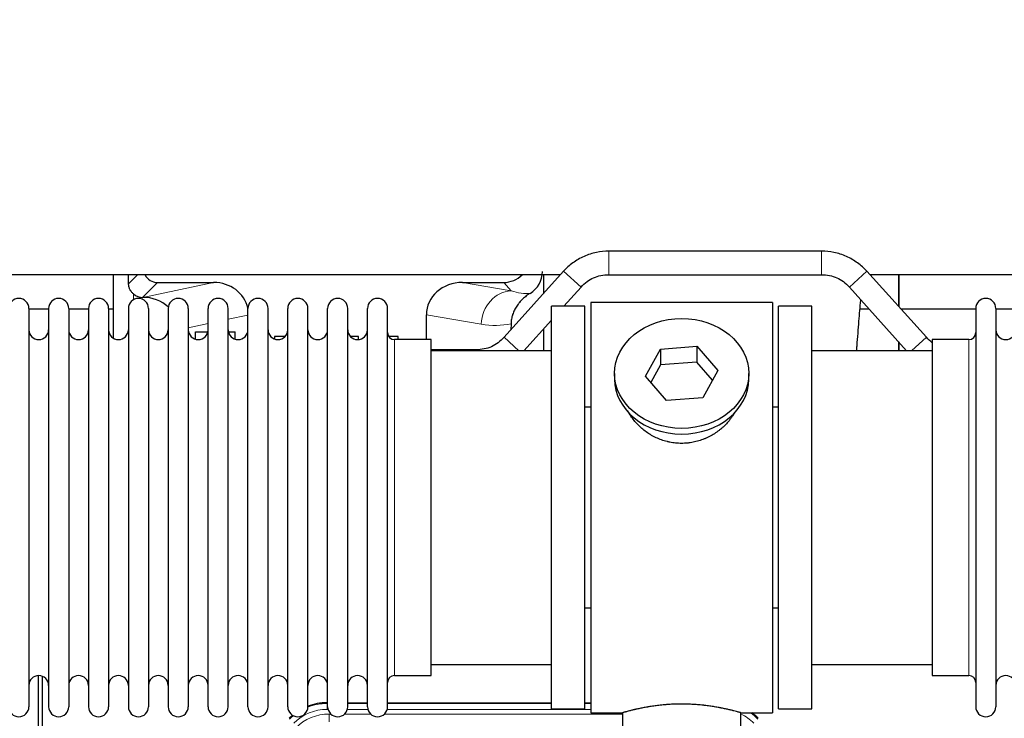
# Model space of a CAD drawing. Header units: inches. Extents: x 0 to 29700, y -16 to 21000.
# Tile 23 of 213: x 5508 to 6007, y 9543 to 9897. Entities that reach past the tile are written whole.
import ezdxf

# ---------------------------------------------------------------- set-up
doc = ezdxf.new("R2010")
doc.units = ezdxf.units.IN
doc.layers.add('1', color=7, linetype='Continuous', true_color=0xffffff)
doc.layers.add('254', color=7, linetype='Continuous', true_color=0xffffff)
doc.styles.add('latin_extended', font='simplex.shx')
doc.dimstyles.get("Standard").update_dxf_attribs({"dimtxt": 0.18, "dimasz": 0.18, "dimexe": 0.18, "dimexo": 0.0625, "dimgap": 0.09, "dimtad": 0, "dimtih": 1, "dimtoh": 1, "dimdec": 4, "dimzin": 0, "dimdsep": 46, "dimtxsty": 'Standard', "dimcen": 0.09, "dimadec": 0, "dimazin": 0, "dimtfac": 1, "dimtdec": 4, "dimtofl": 0, "dimtmove": 0, "dimatfit": 3, "dimfxl": 1, "dimtolj": 1, "dimtzin": 0, "dimarcsym": 0})

# ---------------------------------------------------------------- blocks, each defined once
blk = doc.blocks.new('_U10')
at = {"layer": '254', "color": 3, "linetype": 'Continuous', "lineweight": 13, "transparency": 16777216}
for p, q in [((2991.06, 10395.88), (2016.56, 10395.88)), ((2066.56, 9565.18), (2066.56, 10220.88)), ((7910.13, 9390.18), (2016.56, 9390.18))]:
    blk.add_line(p, q, dxfattribs=at)
at = {"layer": '254', "color": 3, "transparency": 16777216}
for points in [[(2095.73, 10220.88), (2037.39, 10220.88), (2066.56, 10395.88)], [(2037.39, 9565.18), (2095.73, 9565.18), (2066.56, 9390.18)]]:
    blk.add_solid(points, dxfattribs=at)
at = {"layer": 'Defpoints', "color": 0, "transparency": 16777216}
for p in [(2066.56, 10395.88), (3041.06, 10395.88), (7960.13, 9390.18)]:
    blk.add_point(p, dxfattribs=at)
at = {"layer": '254', "color": 2, "lineweight": 13, "transparency": 16777216, "insert": (1804.06, 9605.53), "char_height": 175, "attachment_point": 1, "rotation": 90, "style": 'latin_extended'}
blk.add_mtext('\\A1;\\C2;1006', dxfattribs=at)

msp = doc.modelspace()

# ---------------------------------------------------------------- linework, layer by layer
at = {"layer": '1', "color": 2, "linetype": 'Continuous', "lineweight": 25}
for p, q in [((5913.993, 9780.182), (5806.261, 9780.182)), ((5783.219, 9769.92), (5753.115, 9736.472)), ((5967.138, 9736.472), (5937.035, 9769.92)), ((5781.64, 9768.201), (5448.625, 9768.201)), ((5555.109, 9768.201), (5555.109, 9736.073)), ((5773.177, 9768.201), (5773.177, 9758.76)), ((5806.261, 9768.182), (5913.993, 9768.182)), ((6271.656, 9768.201), (5938.548, 9768.201)), ((5953.127, 9752.04), (5953.127, 9768.201)), ((5953.127, 9768.201), (5953.127, 9752.04)), ((5577.461, 9764.269), (5605.921, 9764.269)), ((5732.089, 9764.269), (5752.941, 9764.269)), ((5783.399, 9752.182), (5792.138, 9761.892)), ((5928.115, 9761.892), (5957.104, 9729.682)), ((5569.921, 9756.73), (5570.08, 9756.73)), ((5512.327, 9751.082), (5512.327, 9549.282)), ((5522.327, 9750.682), (5512.327, 9750.682)), ((5522.327, 9751.082), (5522.327, 9549.282)), ((5532.527, 9751.082), (5532.527, 9549.282)), ((5542.525, 9750.682), (5532.527, 9750.682)), ((5542.527, 9751.082), (5542.527, 9549.282)), ((5555.107, 9750.682), (5552.726, 9750.682)), ((5552.727, 9751.082), (5552.727, 9549.282)), ((5562.727, 9751.082), (5562.727, 9549.282)), ((5572.927, 9751.082), (5572.927, 9549.282)), ((5582.927, 9751.082), (5582.927, 9549.282)), ((5593.127, 9751.082), (5593.127, 9549.282)), ((5603.127, 9549.282), (5603.127, 9751.082)), ((5613.327, 9549.282), (5613.327, 9751.082)), ((5623.327, 9549.282), (5623.327, 9751.082)), ((5633.527, 9549.282), (5633.527, 9751.082)), ((5643.527, 9549.282), (5643.527, 9751.082)), ((5653.727, 9549.282), (5653.727, 9751.082)), ((5663.727, 9549.282), (5663.727, 9751.082)), ((5673.927, 9549.282), (5673.927, 9751.082)), ((5683.927, 9549.282), (5683.927, 9751.082)), ((5694.127, 9549.282), (5694.127, 9751.082)), ((5794.127, 9752.182), (5777.127, 9752.182)), ((5777.127, 9548.182), (5777.127, 9752.182)), ((5794.127, 9548.182), (5794.127, 9752.182)), ((5889.127, 9754.182), (5797.127, 9754.182)), ((5797.127, 9754.182), (5797.127, 9546.182)), ((5889.127, 9754.182), (5889.127, 9546.182)), ((5909.127, 9752.182), (5892.127, 9752.182)), ((5892.127, 9548.182), (5892.127, 9752.182)), ((5909.127, 9548.182), (5909.127, 9752.182)), ((5938.204, 9750.682), (5933.498, 9750.682)), ((5992.129, 9750.682), (5954.35, 9750.682)), ((5992.127, 9751.082), (5992.127, 9549.282)), ((6002.327, 9751.082), (6002.327, 9549.282)), ((6012.327, 9750.682), (6002.327, 9750.682)), ((5713.752, 9735.332), (5713.752, 9747.881)), ((5763.149, 9729.682), (5777.127, 9745.212)), ((5756.641, 9743.382), (5756.559, 9740.297)), ((5773.177, 9740.826), (5773.177, 9729.683)), ((5596.827, 9739.182), (5602.993, 9739.182)), ((5596.827, 9735.504), (5596.827, 9739.182)), ((5613.461, 9739.182), (5616.827, 9739.182)), ((5616.827, 9735.562), (5616.827, 9739.182)), ((5636.827, 9736.884), (5636.827, 9735.63)), ((5642.148, 9736.884), (5636.827, 9736.884)), ((5679.427, 9736.884), (5675.306, 9736.884)), ((5679.427, 9735.357), (5679.427, 9736.884)), ((5699.427, 9736.884), (5694.719, 9736.884)), ((5716.127, 9735.332), (5697.627, 9735.332)), ((5699.427, 9735.332), (5699.427, 9736.884)), ((5716.127, 9565.032), (5716.127, 9735.332)), ((5988.627, 9735.332), (5970.127, 9735.332)), ((5970.127, 9735.332), (5970.127, 9565.032)), ((5777.127, 9729.682), (5716.121, 9729.682)), ((5738.993, 9730.182), (5716.126, 9730.182)), ((5824.736, 9716.709), (5832.407, 9730.477)), ((5832.407, 9730.477), (5850.798, 9731.918)), ((5832.407, 9730.477), (5832.407, 9722.447)), ((5850.798, 9731.918), (5850.798, 9723.888)), ((5850.798, 9731.918), (5861.518, 9719.592)), ((5970.132, 9729.682), (5909.127, 9729.682)), ((5953.127, 9729.682), (5953.127, 9734.102)), ((5953.127, 9734.101), (5953.127, 9729.68)), ((5832.407, 9722.447), (5827.463, 9713.573)), ((5850.798, 9723.888), (5832.407, 9722.447)), ((5858.791, 9714.698), (5850.798, 9723.888)), ((5809.127, 9718.151), (5809.127, 9715.283)), ((5835.455, 9704.383), (5824.736, 9716.709)), ((5861.518, 9719.592), (5853.847, 9705.825)), ((5877.127, 9715.283), (5877.127, 9718.151)), ((5853.847, 9705.825), (5835.455, 9704.383)), ((5794.126, 9701.182), (5797.127, 9701.182)), ((5889.127, 9701.182), (5892.127, 9701.182)), ((5797.127, 9599.182), (5794.126, 9599.182)), ((5892.127, 9599.182), (5889.127, 9599.182)), ((5716.121, 9570.682), (5777.127, 9570.682)), ((5909.127, 9570.682), (5970.132, 9570.682)), ((5517.126, 9164.44), (5517.126, 9565.02)), ((5697.627, 9565.032), (5716.127, 9565.032)), ((5970.127, 9565.032), (5988.627, 9565.032)), ((5519.126, 9564.693), (5519.126, 9141.182)), ((5663.367, 9551.282), (5663.729, 9551.282)), ((5673.929, 9551.282), (5683.927, 9551.282)), ((5694.127, 9551.282), (5777.124, 9551.282)), ((5794.124, 9551.282), (5797.126, 9551.282)), ((5777.127, 9548.182), (5794.127, 9548.182)), ((5797.127, 9546.182), (5813.127, 9546.182)), ((5813.127, 9546.182), (5813.127, 9536.682)), ((5872.722, 9546.182), (5889.127, 9546.182)), ((5873.127, 9536.682), (5873.127, 9546.298)), ((5892.127, 9548.182), (5909.127, 9548.182))]:
    msp.add_line(p, q, dxfattribs=at)
at = {"layer": '1', "color": 110, "linetype": 'Continuous', "lineweight": 13}
for p, q in [((5806.261, 9768.182), (5806.261, 9780.182)), ((5913.993, 9768.182), (5913.993, 9780.182)), ((5792.138, 9761.892), (5783.219, 9769.92)), ((5928.115, 9761.892), (5937.035, 9769.92)), ((5562.869, 9763.624), (5567.446, 9768.201)), ((5577.461, 9764.269), (5569.921, 9756.73)), ((5570.08, 9756.73), (5605.921, 9764.269)), ((5732.089, 9764.269), (5756.732, 9760.054)), ((5756.732, 9760.054), (5752.941, 9764.269)), ((5565.318, 9755.521), (5565.318, 9758.435)), ((5623.327, 9747.693), (5613.327, 9745.589)), ((5741.597, 9743.119), (5713.752, 9747.881)), ((5603.127, 9743.444), (5593.127, 9741.341)), ((5697.627, 9565.032), (5697.627, 9735.332)), ((5760.659, 9729.682), (5753.115, 9736.472)), ((5959.594, 9729.682), (5967.138, 9736.472)), ((5988.627, 9735.332), (5988.627, 9565.032)), ((5738.993, 9729.682), (5738.993, 9730.182)), ((5663.367, 9551.282), (5663.522, 9550.907)), ((5663.522, 9550.907), (5663.728, 9550.907)), ((5663.522, 9547.911), (5663.522, 9550.907)), ((5673.928, 9550.907), (5683.929, 9550.907)), ((5694.129, 9550.907), (5777.124, 9550.907)), ((5794.125, 9550.907), (5797.126, 9550.907)), ((5663.915, 9547.911), (5663.522, 9547.911)), ((5664.499, 9545.554), (5665.346, 9545.554)), ((5664.499, 9541.56), (5664.499, 9545.554)), ((5672.309, 9545.554), (5685.547, 9545.554)), ((5684.116, 9547.911), (5673.741, 9547.911)), ((5692.509, 9545.554), (5813.125, 9545.554)), ((5797.126, 9547.911), (5693.942, 9547.911))]:
    msp.add_line(p, q, dxfattribs=at)
at = {"layer": '1', "color": 2, "linetype": 'Continuous', "lineweight": 25}
for centre, radius, start, end in [((5507.227, 9751.082), 5.1, 0, 180), ((5527.427, 9751.082), 5.1, 0, 180), ((5547.627, 9751.082), 5.1, 0, 180), ((5567.827, 9751.082), 5.1, 0, 180), ((5588.027, 9751.082), 5.1, 0, 180), ((5608.227, 9751.082), 5.1, 0, 180), ((5628.427, 9751.082), 5.1, 0, 180), ((5648.627, 9751.082), 5.1, 0, 180), ((5668.827, 9751.082), 5.1, 0, 180), ((5689.027, 9751.082), 5.1, 0, 180), ((5997.227, 9751.082), 5.1, 0, 180), ((5517.327, 9740.332), 5, 180, 0), ((5537.527, 9740.332), 5, 180, 0), ((5557.727, 9740.332), 5, 180, 0), ((5577.927, 9740.332), 5, 180, 0), ((5598.127, 9740.332), 5, 180, 0), ((5618.327, 9740.332), 5, 180, 0), ((5638.527, 9740.332), 5, 180, 0), ((5658.727, 9740.332), 5, 180, 0), ((5678.927, 9740.332), 5, 180, 0), ((6007.327, 9740.332), 5, 180, 0), ((5697.627, 9738.832), 3.5, 180, 270), ((5988.627, 9738.832), 3.5, 270, 0), ((5517.327, 9560.032), 5, 0, 180), ((5537.527, 9560.032), 5, 0, 180), ((5557.727, 9560.032), 5, 0, 180), ((5577.927, 9560.032), 5, 0, 180), ((5598.127, 9560.032), 5, 0, 180), ((5618.327, 9560.032), 5, 0, 180), ((5638.527, 9560.032), 5, 0, 180), ((5658.727, 9560.032), 5, 0, 180), ((5678.927, 9560.032), 5, 0, 180), ((5697.627, 9561.532), 3.5, 90, 180), ((5988.627, 9561.532), 3.5, 0, 90), ((6007.327, 9560.032), 5, 0, 180), ((5507.227, 9549.282), 5.1, 180, 0), ((5527.427, 9549.282), 5.1, 180, 0), ((5547.627, 9549.282), 5.1, 180, 0), ((5567.827, 9549.282), 5.1, 180, 0), ((5588.027, 9549.282), 5.1, 180, 0), ((5608.227, 9549.282), 5.1, 180, 0), ((5628.427, 9549.282), 5.1, 180, 0), ((5648.627, 9549.282), 5.1, 180, 0), ((5668.827, 9549.282), 5.1, 180, 0), ((5689.027, 9549.282), 5.1, 180, 0), ((5997.227, 9549.282), 5.1, 180, 0)]:
    msp.add_arc(centre, radius, start, end, dxfattribs=at)
for centre, major_axis, ratio, start_param, end_param in [((5759.559, 9769.862), (12.412, -4.015), 0.9953148, 5.572067, 6.5905896), ((5565.318, 9330.059), (10.169, -1338.72), 0.0006671, 1.9006036, 1.9042203), ((5577.514, 9771.295), (4.987, 4.987), 0.9924325, 2.8083869, 3.9231925), ((5752.852, 9777.318), (-8.754, 9.732), 0.993147, 2.4124357, 3.2097125), ((5605.305, 9747.204), (-18.076, -3.802), 0.9203203, 3.1559659, 4.4876926), ((5732.847, 9747.204), (18.879, -3.229), 0.8876007, 1.7611606, 3.2922561), ((5569.921, 9763.703), (-7.027, 0), 0.9924325, 0.8563441, 1.5707963), ((5570.08, 9739.794), (-18.402, 0), 0.9203203, 3.9349859, 4.712389), ((5843.127, 9715.283), (34, 0), 0.819152, 3.1416663, 6.2831608), ((5663.398, 9524.245, 0), (10.349, -24.985), 0.998395, 2.7494612, 3.1145601), ((5862.855, 9524.245, 0), (-10.349, -24.985), 0.998395, 2.7494612, 2.9094018), ((5663.398, 9524.245, 0), (10.349, -24.985), 0.998395, 3.4494404, 3.5337241)]:
    msp.add_ellipse(centre, major_axis=major_axis, ratio=ratio, start_param=start_param, end_param=end_param, dxfattribs=at)
at = {"layer": '1', "color": 110, "linetype": 'Continuous', "lineweight": 13}
for centre, major_axis, ratio, start_param, end_param in [((5756.732, 9743.119), (-2.866, -16.757), 0.8876007, 3.3319569, 4.8630524), ((5756.489, 9773.275), (17.605, -10.298), 0.5880236, 5.056727, 5.602163), ((5741.354, 9773.275), (33.02, -17.025), 0.7759833, 5.0998257, 5.5373073), ((5663.55, 9523.878), (10.345, -24.976), 0.9987509, 2.7494612, 3.1209322), ((5663.55, 9523.878, 0), (9.199, -22.209), 0.998395, 2.7494612, 3.5337241), ((5664.526, 9521.521, 0), (-9.199, 22.209), 0.998395, 5.8910538, 6.6753168), ((5862.703, 9523.878, 0), (-9.199, -22.209), 0.998395, 2.7494612, 3.0857139), ((5862.703, 9523.878, 0), (-10.345, -24.976), 0.9987509, 2.7494612, 2.9335669), ((5663.55, 9523.878), (10.345, -24.976), 0.9987509, 3.439392, 3.5337241)]:
    msp.add_ellipse(centre, major_axis=major_axis, ratio=ratio, start_param=start_param, end_param=end_param, dxfattribs=at)
at = {"layer": '1', "color": 2, "linetype": 'Continuous', "lineweight": 25}
msp.add_ellipse((5843.127, 9718.151), major_axis=(34, 0), ratio=0.819152, dxfattribs=at)
for points, knots in [([(5806.261, 9780.182), (5804.111, 9780.166), (5799.83, 9779.709), (5793.558, 9777.704), (5787.872, 9774.383), (5784.668, 9771.507), (5783.219, 9769.92)], [0, 0, 0, 0, 0.2450784, 0.5000055, 0.7549276, 1, 1, 1, 1]), ([(5806.261, 9780.182), (5804.111, 9780.166), (5799.83, 9779.709), (5793.558, 9777.704), (5787.872, 9774.383), (5784.668, 9771.507), (5783.219, 9769.92)], [0, 0, 0, 0, 0.2450784, 0.5000055, 0.7549276, 1, 1, 1, 1]), ([(5937.035, 9769.92), (5935.585, 9771.507), (5932.382, 9774.383), (5926.695, 9777.704), (5920.423, 9779.709), (5916.142, 9780.166), (5913.993, 9780.182)], [0, 0, 0, 0, 0.2450784, 0.5000055, 0.7549276, 1, 1, 1, 1]), ([(5937.035, 9769.92), (5935.585, 9771.507), (5932.382, 9774.383), (5926.695, 9777.704), (5920.423, 9779.709), (5916.142, 9780.166), (5913.993, 9780.182)], [0, 0, 0, 0, 0.2450784, 0.5000055, 0.7549276, 1, 1, 1, 1]), ([(5792.138, 9761.892), (5793.059, 9762.944), (5795.009, 9764.733), (5798.424, 9766.779), (5802.229, 9767.949), (5804.863, 9768.201), (5806.261, 9768.182)], [0, 0, 0, 0, 0.2585438, 0.4999949, 0.7414523, 1, 1, 1, 1]), ([(5792.138, 9761.892), (5793.059, 9762.944), (5795.008, 9764.733), (5798.424, 9766.779), (5802.229, 9767.949), (5804.863, 9768.201), (5806.261, 9768.182)], [0, 0, 0, 0, 0.2585437, 0.4999949, 0.7414523, 1, 1, 1, 1]), ([(5913.993, 9768.182), (5915.391, 9768.201), (5918.024, 9767.949), (5921.83, 9766.779), (5925.245, 9764.733), (5927.195, 9762.944), (5928.115, 9761.892)], [0, 0, 0, 0, 0.2585438, 0.4999949, 0.7414523, 1, 1, 1, 1]), ([(5913.993, 9768.182), (5915.391, 9768.201), (5918.024, 9767.949), (5921.83, 9766.779), (5925.245, 9764.733), (5927.195, 9762.944), (5928.115, 9761.892)], [0, 0, 0, 0, 0.2585437, 0.4999949, 0.7414523, 1, 1, 1, 1]), ([(5565.318, 9758.435), (5565.128, 9758.598), (5564.949, 9758.769), (5564.61, 9759.127), (5564.45, 9759.313), (5564.151, 9759.702), (5564.012, 9759.904), (5563.866, 9760.141), (5563.85, 9760.167), (5563.818, 9760.221), (5563.803, 9760.247), (5563.756, 9760.328), (5563.666, 9760.489), (5563.582, 9760.653), (5563.424, 9760.985), (5563.331, 9761.211), (5563.169, 9761.672), (5563.1, 9761.907), (5563.031, 9762.207), (5563.017, 9762.268), (5562.993, 9762.389), (5562.981, 9762.451), (5562.949, 9762.634), (5562.931, 9762.757), (5562.887, 9763.126), (5562.871, 9763.374), (5562.869, 9763.624)], [0, 0, 0, 0, 0.125, 0.125, 0.25, 0.25, 0.375, 0.375, 0.390625, 0.390625, 0.40625, 0.40625, 0.4375, 0.5, 0.5, 0.625, 0.625, 0.75, 0.75, 0.78125, 0.78125, 0.8125, 0.8125, 0.875, 0.875, 1, 1, 1, 1]), ([(5766.355, 9758.756), (5766.014, 9758.55), (5765.346, 9758.121), (5764.384, 9757.432), (5763.463, 9756.695), (5762.876, 9756.171), (5762.303, 9755.632), (5762.024, 9755.354), (5761.48, 9754.78), (5761.215, 9754.485), (5760.893, 9754.105), (5760.83, 9754.028), (5760.703, 9753.875), (5760.516, 9753.643), (5760.334, 9753.407), (5759.979, 9752.933), (5759.526, 9752.288), (5759.116, 9751.621), (5758.727, 9750.941), (5758.543, 9750.596), (5758.198, 9749.892), (5758.037, 9749.534), (5757.738, 9748.806), (5757.6, 9748.435), (5757.443, 9747.963), (5757.412, 9747.868), (5757.368, 9747.726), (5757.353, 9747.678), (5757.324, 9747.582), (5757.252, 9747.343), (5757.187, 9747.104), (5757.039, 9746.526), (5756.955, 9746.139), (5756.815, 9745.359), (5756.76, 9744.967), (5756.678, 9744.178), (5756.652, 9743.781), (5756.641, 9743.382)], [0, 0, 0, 0, 0.0625, 0.125, 0.1875, 0.25, 0.25, 0.3125, 0.3125, 0.375, 0.375, 0.390625, 0.390625, 0.40625, 0.4375, 0.4375, 0.5, 0.5625, 0.5625, 0.625, 0.625, 0.6875, 0.6875, 0.75, 0.75, 0.765625, 0.765625, 0.7734375, 0.7734375, 0.78125, 0.8125, 0.8125, 0.875, 0.875, 0.9375, 0.9375, 1, 1, 1, 1]), ([(5931.824, 9729.731), (5931.886, 9730.556), (5932.268, 9735.672), (5932.95, 9744.333), (5933.589, 9751.882), (5933.898, 9755.396), (5933.905, 9755.475)], [0, 0, 0, 0, 0.0907681, 0.5653651, 0.9902444, 1, 1, 1, 1]), ([(5753.115, 9736.472), (5752.195, 9735.42), (5750.245, 9733.631), (5746.83, 9731.585), (5743.024, 9730.415), (5740.391, 9730.162), (5738.993, 9730.182)], [0, 0, 0, 0, 0.2585477, 0.5000051, 0.7414562, 1, 1, 1, 1]), ([(5753.115, 9736.471), (5752.195, 9735.42), (5750.245, 9733.631), (5746.83, 9731.585), (5743.024, 9730.415), (5740.391, 9730.162), (5738.993, 9730.182)], [0, 0, 0, 0, 0.2585477, 0.5000051, 0.7414563, 1, 1, 1, 1]), ([(5845.985, 9682.859), (5844.993, 9682.765), (5844.005, 9682.72), (5842.036, 9682.727), (5841.055, 9682.779), (5839.1, 9682.976), (5838.127, 9683.123), (5836.914, 9683.366), (5836.672, 9683.418), (5836.309, 9683.5), (5836.188, 9683.528), (5835.946, 9683.586), (5835.345, 9683.733), (5834.751, 9683.898), (5833.341, 9684.326), (5832.42, 9684.655), (5830.618, 9685.394), (5829.736, 9685.805), (5828.442, 9686.482), (5828.015, 9686.719), (5827.488, 9687.026), (5827.383, 9687.089), (5827.173, 9687.214), (5826.861, 9687.405), (5826.552, 9687.599), (5825.535, 9688.258), (5824.754, 9688.817), (5823.255, 9689.996), (5822.536, 9690.615), (5821.162, 9691.912), (5820.507, 9692.59), (5819.26, 9694.004), (5818.679, 9694.728), (5817.6, 9696.21), (5817.101, 9696.967), (5816.358, 9698.221), (5816.088, 9698.708), (5815.835, 9699.201)], [0, 0, 0, 0, 0.0792205, 0.0792205, 0.1584409, 0.1584409, 0.2376614, 0.2376614, 0.2574665, 0.2574665, 0.2673691, 0.2673691, 0.2772716, 0.3168819, 0.3168819, 0.3961024, 0.3961024, 0.4753228, 0.4753228, 0.5149331, 0.5149331, 0.5248356, 0.5248356, 0.5347382, 0.5545433, 0.5545433, 0.6337638, 0.6337638, 0.7129842, 0.7129842, 0.7922047, 0.7922047, 0.8714252, 0.8714252, 0.9506456, 0.9506456, 1, 1, 1, 1]), ([(5870.025, 9698.462), (5869.865, 9698.173), (5869.699, 9697.885), (5869.468, 9697.5), (5869.408, 9697.403), (5869.288, 9697.209), (5869.107, 9696.918), (5868.92, 9696.631), (5868.538, 9696.06), (5868.275, 9695.685), (5867.456, 9694.577), (5866.873, 9693.859), (5865.633, 9692.469), (5864.976, 9691.796), (5864.107, 9690.985), (5863.842, 9690.744), (5863.573, 9690.506), (5863.392, 9690.348), (5863.301, 9690.27), (5862.844, 9689.881), (5862.472, 9689.578), (5861.336, 9688.697), (5860.552, 9688.144), (5858.931, 9687.108), (5858.095, 9686.625), (5856.8, 9685.956), (5856.361, 9685.742), (5855.693, 9685.435), (5855.469, 9685.336), (5855.13, 9685.189), (5855.016, 9685.141), (5854.789, 9685.046), (5854.674, 9685), (5853.646, 9684.585), (5852.719, 9684.261), (5850.839, 9683.704), (5849.886, 9683.471), (5848.438, 9683.189), (5847.952, 9683.106), (5847.218, 9683), (5846.972, 9682.968), (5846.48, 9682.909), (5846.232, 9682.882), (5845.985, 9682.859)], [0, 0, 0, 0, 0.0354008, 0.0354008, 0.0474583, 0.0474583, 0.0595158, 0.0836308, 0.0836308, 0.1318607, 0.1318607, 0.2283206, 0.2283206, 0.3247806, 0.3247806, 0.3488955, 0.360953, 0.360953, 0.3730105, 0.3730105, 0.4212405, 0.4212405, 0.5177004, 0.5177004, 0.6141603, 0.6141603, 0.6623903, 0.6623903, 0.6865053, 0.6865053, 0.6985627, 0.6985627, 0.7106202, 0.7106202, 0.8070802, 0.8070802, 0.9035401, 0.9035401, 0.95177, 0.95177, 0.975885, 0.975885, 1, 1, 1, 1]), ([(5873.127, 9546.182), (5873.127, 9546.182), (5873.079, 9546.196), (5872.935, 9546.237), (5872.875, 9546.254), (5872.766, 9546.285), (5872.707, 9546.302), (5872.641, 9546.321), (5872.595, 9546.334), (5872.572, 9546.341), (5872.353, 9546.403), (5872.112, 9546.47), (5871.541, 9546.629), (5871.21, 9546.719), (5870.46, 9546.92), (5870.04, 9547.031), (5869.516, 9547.165), (5869.457, 9547.18), (5869.338, 9547.211), (5869.277, 9547.226), (5869.095, 9547.273), (5868.97, 9547.304), (5868.591, 9547.399), (5868.328, 9547.464), (5867.512, 9547.662), (5866.932, 9547.799), (5865.697, 9548.079), (5865.042, 9548.222), (5864.005, 9548.438), (5863.65, 9548.51), (5863.194, 9548.601), (5863.102, 9548.619), (5862.918, 9548.655), (5862.64, 9548.709), (5862.359, 9548.763), (5861.413, 9548.94), (5860.63, 9549.079), (5859.013, 9549.347), (5858.179, 9549.475), (5856.888, 9549.657), (5856.014, 9549.775), (5855.113, 9549.885), (5854.541, 9549.951), (5854.427, 9549.964), (5854.197, 9549.989), (5853.853, 9550.027), (5853.506, 9550.064), (5852.811, 9550.134), (5852.345, 9550.178), (5850.938, 9550.301), (5849.988, 9550.371), (5848.067, 9550.485), (5847.094, 9550.529), (5845.864, 9550.565), (5845.494, 9550.575), (5845.06, 9550.584), (5844.874, 9550.587), (5844.75, 9550.59), (5844.687, 9550.591), (5844.128, 9550.599), (5843.632, 9550.603), (5842.148, 9550.603), (5841.165, 9550.588), (5839.211, 9550.531), (5838.239, 9550.488), (5836.791, 9550.403), (5836.309, 9550.371), (5835.589, 9550.318), (5835.35, 9550.3), (5834.991, 9550.271), (5834.871, 9550.261), (5834.633, 9550.241), (5834.515, 9550.231), (5833.449, 9550.138), (5832.524, 9550.044), (5830.716, 9549.836), (5829.834, 9549.723), (5828.11, 9549.48), (5827.269, 9549.351), (5826.347, 9549.199), (5826.245, 9549.182), (5826.042, 9549.148), (5825.739, 9549.096), (5825.44, 9549.044), (5824.85, 9548.94), (5824.465, 9548.87), (5823.334, 9548.657), (5822.613, 9548.514), (5821.237, 9548.227), (5820.582, 9548.084), (5819.804, 9547.908), (5819.573, 9547.855), (5819.348, 9547.803), (5819.199, 9547.768), (5819.124, 9547.751), (5818.757, 9547.664), (5818.473, 9547.597), (5817.655, 9547.398), (5817.153, 9547.272), (5816.231, 9547.035), (5815.812, 9546.925), (5815.247, 9546.774), (5815.069, 9546.725), (5814.818, 9546.657), (5814.697, 9546.624), (5814.582, 9546.592), (5814.507, 9546.572), (5814.47, 9546.561), (5814.144, 9546.471), (5813.903, 9546.403), (5813.517, 9546.294), (5813.371, 9546.252), (5813.225, 9546.21), (5813.188, 9546.2), (5813.152, 9546.189), (5813.142, 9546.186), (5813.13, 9546.183), (5813.126, 9546.182), (5813.127, 9546.182)], [0, 0, 0, 0, 0.0311289, 0.0311289, 0.0467558, 0.0467558, 0.0545693, 0.0584761, 0.0584761, 0.0623828, 0.0623828, 0.0936367, 0.0936367, 0.1248906, 0.1248906, 0.1561445, 0.1561445, 0.1600513, 0.1600513, 0.163958, 0.163958, 0.1717715, 0.1717715, 0.1873984, 0.1873984, 0.2186523, 0.2186523, 0.2499062, 0.2499062, 0.2655332, 0.2655332, 0.2694399, 0.2694399, 0.2733467, 0.2811601, 0.2811601, 0.3124141, 0.3124141, 0.343668, 0.343668, 0.3592949, 0.3749219, 0.3749219, 0.3788286, 0.3788286, 0.3827353, 0.3905488, 0.3905488, 0.4061758, 0.4061758, 0.4374297, 0.4374297, 0.4686836, 0.4686836, 0.4764971, 0.4804038, 0.4823572, 0.4823572, 0.4843105, 0.4843105, 0.4999375, 0.4999375, 0.5311914, 0.5311914, 0.5624453, 0.5624453, 0.5780723, 0.5780723, 0.5858857, 0.5858857, 0.5897925, 0.5897925, 0.5936992, 0.5936992, 0.6249531, 0.6249531, 0.656207, 0.656207, 0.6874609, 0.6874609, 0.6913677, 0.6913677, 0.6952744, 0.7030879, 0.7030879, 0.7187148, 0.7187148, 0.7499687, 0.7499687, 0.7812227, 0.7812227, 0.7890361, 0.7929429, 0.7929429, 0.7968496, 0.7968496, 0.8124766, 0.8124766, 0.8437305, 0.8437305, 0.8749844, 0.8749844, 0.8906113, 0.8906113, 0.8984248, 0.9023315, 0.9023315, 0.9062383, 0.9062383, 0.9374922, 0.9374922, 0.9687461, 0.9687461, 0.984373, 0.984373, 0.9921865, 0.9921865, 1, 1, 1, 1])]:
    msp.add_open_spline(points, degree=3, knots=knots, dxfattribs=at)
for points in [[(5970.123, 9733.714), (5969.039, 9734.521), (5968.046, 9735.434), (5967.138, 9736.472)], [(5970.123, 9733.714), (5969.039, 9734.521), (5968.046, 9735.434), (5967.138, 9736.471)]]:
    msp.add_open_spline(points, degree=3, dxfattribs=at)

# ---------------------------------------------------------------- dimensions: what is measured, and where the dimension line sits
at = {"layer": '254', "color": 2, "linetype": 'Continuous', "lineweight": 13}
dim = msp.add_linear_dim(base=(2066.56, 10395.881), p1=(7960.127, 9390.182), p2=(3041.06, 10395.881), angle=90, text='\\C2;1006', dimstyle='Standard', override={"dimscale": 50, "dimtxt": 3.5, "dimasz": 3.5, "dimexe": 1, "dimexo": 1, "dimgap": 1.75, "dimtad": 1, "dimtih": 0, "dimtoh": 0, "dimdec": 0, "dimlfac": 0.02, "dimzin": 8, "dimdsep": 46, "dimlunit": 2, "dimpost": '', "dimtxsty": 'latin_extended', "dimsah": 1, "dimse1": 0, "dimse2": 0, "dimsd1": 0, "dimsd2": 0, "dimclrd": 3, "dimclre": 3, "dimclrt": 2, "dimtol": 0, "dimtm": -0.1, "dimtfac": 0.714286, "dimtdec": 3, "dimtofl": 1, "dimtmove": 0, "dimtzin": 8, "dimlwd": 13, "dimlwe": 13}, dxfattribs=at)
dim.commit()
dim.dimension.update_dxf_attribs({"geometry": '_U10', "text_midpoint": (2066.56, 9893.031), "dimtype": 160})

doc.saveas('drawing.dxf')
